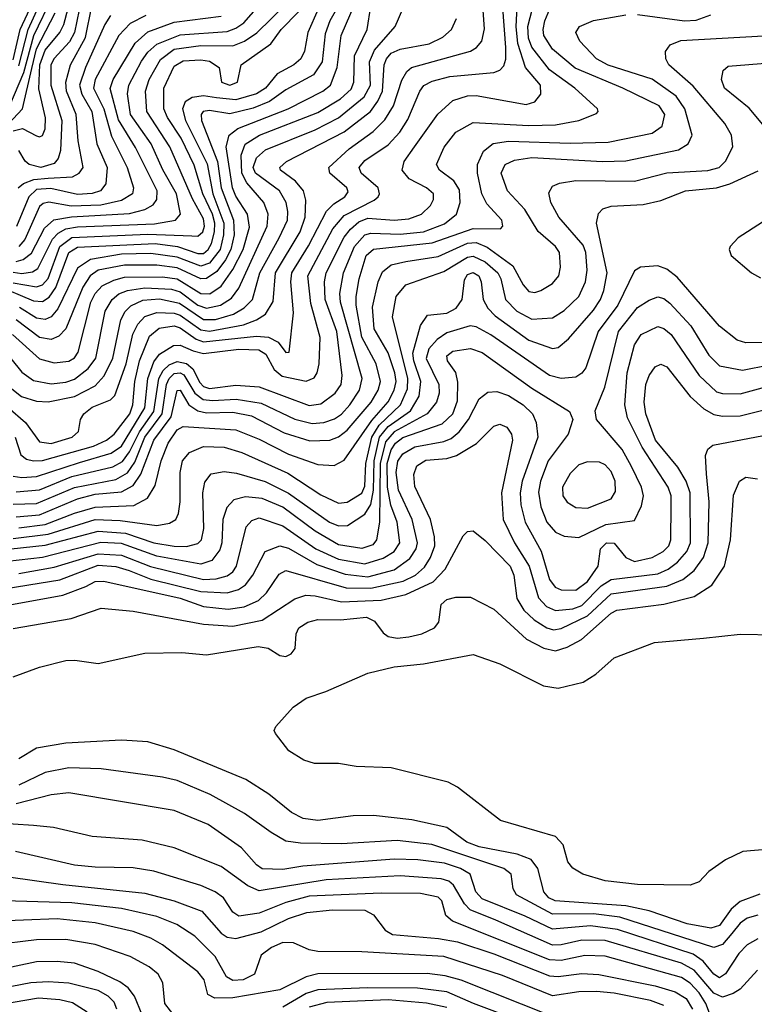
# Model space of a CAD drawing. Extents: x 997028 to 1115134, y 536408 to 618974.
# Tile 51 of 256: x 1022938 to 1025444, y 551512 to 554868. Entities that reach past the tile are written whole.
import ezdxf

# ---------------------------------------------------------------- set-up
doc = ezdxf.new("R2010")
doc.units = 0

msp = doc.modelspace()

# ---------------------------------------------------------------- linework, layer by layer
at = {"layer": '0CON10XD'}
for points in [[(1022915, 554007.2), (1022945, 554003.4), (1022981.3, 554008.7), (1022999.8, 554020.2), (1023049.5, 554120.5), (1023069, 554141), (1023095, 554154.9), (1023135, 554162.4), (1023397.2, 554172.8), (1023469.5, 554185), (1023486.1, 554205), (1023472.6, 554275), (1023426.1, 554356.1), (1023386.1, 554445), (1023315.7, 554545), (1023305.2, 554615.2), (1023309.7, 554645), (1023353.5, 554726.5), (1023375, 554757.5), (1023405.7, 554785), (1023485, 554817.2), (1023645, 554827.8), (1023675, 554839.2), (1023701.8, 554858.2), (1023835, 555009.8)], [(1022921.9, 553445), (1022941.3, 553385), (1022960.4, 553370.4), (1022985, 553364.2), (1023015.5, 553365.5), (1023189.6, 553415), (1023233.7, 553435), (1023259.8, 553455), (1023312.9, 553525), (1023323.6, 553555), (1023330.9, 553635), (1023346.8, 553705), (1023380.4, 553789.6), (1023413.3, 553816.7), (1023465, 553824.4), (1023485, 553818.2), (1023539.1, 553779.1), (1023565, 553770), (1023745, 553789.1), (1023786.6, 553786.6), (1023819.5, 553769.5), (1023845, 553733.3), (1023857.1, 553735), (1023871.5, 553868.5), (1023862, 553975), (1023865.7, 554005), (1023923.1, 554096.9), (1023984.4, 554215.6), (1024009.5, 554240.5), (1024047.2, 554265), (1024058, 554282), (1024053.4, 554295), (1023995.4, 554345), (1023992.3, 554365), (1024062, 554428), (1024143.1, 554486.9), (1024183.6, 554526.4), (1024213.2, 554575), (1024241.7, 554661.7), (1024257.9, 554692.1), (1024274.5, 554705.5), (1024475, 554761.1), (1024496.4, 554773.6), (1024514, 554795), (1024523.2, 554836.8), (1024511.9, 554995)], [(1022915, 553312.4), (1022945, 553307.5), (1022995, 553310.6), (1023141.5, 553358.5), (1023249.2, 553390.8), (1023285, 553414.3), (1023364.3, 553545), (1023375.1, 553645), (1023395, 553701.9), (1023415, 553728.3), (1023461.8, 553758.2), (1023485, 553758.8), (1023529, 553739), (1023565, 553730.8), (1023685, 553745.5), (1023753.3, 553743.3), (1023777.7, 553727.7), (1023806, 553676), (1023832.7, 553652.7), (1023915, 553636.3), (1023942.2, 553647.8), (1023952.9, 553665), (1023959.6, 553695), (1023962.8, 553785), (1023930.9, 553900.9), (1023920.1, 553995), (1024006.2, 554155), (1024045, 554201.2), (1024147.1, 554252.9), (1024160.5, 554265), (1024164.8, 554275), (1024160.7, 554295), (1024102.4, 554345), (1024096.2, 554365), (1024115, 554388.7), (1024195, 554441.7), (1024234.8, 554485), (1024262, 554528), (1024302.5, 554625), (1024316.3, 554643.7), (1024345, 554658.9), (1024405, 554674.5), (1024555, 554688.8), (1024575, 554696.3), (1024589.4, 554710.6), (1024596.3, 554733.7), (1024596.4, 554773.6), (1024580, 554985)], [(1024052.7, 554965), (1023995.4, 554865), (1023980, 554820), (1023969.9, 554725), (1023939.8, 554680.2), (1023845, 554629.7), (1023790.3, 554589.7), (1023733.5, 554566.5), (1023655, 554547.8), (1023585, 554558.4), (1023563.3, 554555), (1023556.4, 554545), (1023557.4, 554525), (1023612.5, 554385), (1023625.3, 554294.7), (1023667.5, 554185), (1023669.2, 554135), (1023657.5, 554085), (1023640.2, 554049.8), (1023609.7, 554010.3), (1023575, 553985.9), (1023555, 553985.1), (1023475, 554022.9), (1023405, 554031.1), (1023295, 554031.2), (1023205, 554013.9), (1023178, 553995), (1023153, 553957), (1023095, 553814), (1023071, 553789), (1023045, 553778.3), (1023005, 553784.8), (1022925, 553845.6)], [(1022903.7, 554576.3), (1022951.3, 554688.7), (1022985.7, 554814.3), (1023050.6, 554949.4)], [(1022913.4, 553795), (1023005, 553711.7), (1023055, 553698.5), (1023105, 553704.8), (1023124.1, 553715.9), (1023137.3, 553735), (1023180.5, 553905), (1023195, 553935.2), (1023219.3, 553960.7), (1023259.1, 553980.9), (1023295, 553990.3), (1023425, 553991.5), (1023475.3, 553985), (1023555, 553934.9), (1023585.9, 553934.1), (1023625, 553960), (1023665, 554017.2), (1023699.8, 554085), (1023721, 554161), (1023715.2, 554205), (1023675, 554266.7), (1023664, 554295), (1023641.9, 554435), (1023652, 554475), (1023682.1, 554497.9), (1023854, 554565), (1023971.2, 554625), (1023998, 554645), (1024020.9, 554705), (1024033.9, 554815), (1024082.2, 554925)], [(1022915, 553216.2), (1022995, 553219.4), (1023125, 553274.1), (1023265, 553301.2), (1023305, 553323.7), (1023330, 553360), (1023364.9, 553445), (1023424.1, 553525), (1023438.6, 553625), (1023447.5, 553645), (1023465, 553661.9), (1023485, 553664.9), (1023497.5, 553657.5), (1023535.3, 553595.3), (1023563.6, 553573.6), (1023595, 553569.8), (1023675.6, 553574.4), (1023761.1, 553561.1), (1023876.4, 553506.4), (1023935, 553491.2), (1023975, 553495.2), (1024011.9, 553508.1), (1024035, 553523.3), (1024064.1, 553555), (1024097.2, 553605), (1024105.8, 553645), (1024031.5, 553905), (1024029.5, 553935), (1024042.3, 554005), (1024079.2, 554095), (1024115, 554135.1), (1024135, 554140.9), (1024235, 554137.3), (1024315, 554145.1), (1024387.1, 554172.9), (1024427.4, 554205), (1024440.4, 554245), (1024437.8, 554287.8), (1024418.6, 554318.6), (1024369.6, 554355), (1024359.2, 554375), (1024386, 554434), (1024425, 554484.7), (1024485, 554518.3), (1024675, 554507.7), (1024765, 554509.5), (1024845, 554524.2), (1024905, 554548), (1024910.8, 554555), (1024908.6, 554565), (1024831.1, 554635), (1024745, 554697.8), (1024685, 554774.2), (1024673.8, 554805), (1024671.3, 554845), (1024696.6, 554943.4)], [(1022915, 554731.2), (1022938.8, 554835), (1022981.6, 554925)], [(1022915, 553971.8), (1022995, 553957.4), (1023015.1, 553964.9), (1023035, 553986.4), (1023074.3, 554095.6), (1023115, 554125.4), (1023375, 554137), (1023525, 554131.3), (1023545, 554130.7), (1023562.3, 554145), (1023567.6, 554165), (1023565, 554189.2), (1023527.2, 554257.2), (1023450, 554435), (1023371.2, 554555), (1023366.7, 554625), (1023379.4, 554665), (1023417.9, 554732.1), (1023465, 554768.2), (1023555, 554780.9), (1023665, 554779.2), (1023704.9, 554795.1), (1023746.1, 554823.9), (1023845, 554920.2)], [(1022925, 553258.8), (1023005, 553265.3), (1023115, 553310.5), (1023255.6, 553344.4), (1023288.1, 553361.9), (1023312.4, 553395), (1023346.3, 553463.7), (1023395, 553532.8), (1023412, 553645), (1023427.1, 553672.9), (1023448, 553692), (1023475, 553702.9), (1023506.5, 553696.5), (1023527.7, 553677.7), (1023551.8, 553631.8), (1023565, 553617.7), (1023585, 553611.1), (1023675, 553622.7), (1023755, 553616.8), (1023925, 553552.8), (1023965, 553558.4), (1024013.7, 553595), (1024033.9, 553625), (1024037.4, 553655), (1024019.1, 553805), (1023979.5, 553915), (1023977.5, 553975), (1023983, 554005), (1024045, 554127), (1024065.6, 554154.4), (1024095, 554179.3), (1024125, 554191.9), (1024215, 554185.2), (1024265, 554189.6), (1024308.2, 554205), (1024339.3, 554235), (1024349.6, 554255), (1024348.9, 554275), (1024325, 554294.7), (1024265.7, 554325.7), (1024242.1, 554355), (1024249, 554385), (1024284.8, 554435), (1024364.2, 554545.8), (1024415, 554592.4), (1024465, 554608.6), (1024495, 554610.2), (1024665, 554579.2), (1024695, 554588.2), (1024715.2, 554614.8), (1024714.4, 554645), (1024662.6, 554705), (1024637.1, 554787.1), (1024631.7, 554845), (1024635.6, 554935)], [(1023148.2, 554941.8), (1023125, 554824.2), (1023107.2, 554792.8), (1023055, 554736.4), (1023044.1, 554715), (1023044.2, 554645), (1023080.9, 554525), (1023077.1, 554422.9), (1023068.5, 554395), (1023055, 554378.3), (1023010, 554365), (1022969.6, 554375), (1022956.4, 554386.4), (1022935, 554422.9)], [(1022855, 553964.7), (1022985, 553909.4), (1023015, 553907.3), (1023037.7, 553922.3), (1023061.1, 553955), (1023105, 554074.8), (1023135, 554092.4), (1023400, 554105), (1023475.6, 554095.6), (1023545, 554071), (1023565, 554071.5), (1023581, 554085), (1023591.5, 554105), (1023602.1, 554145), (1023602.7, 554175), (1023595.5, 554205), (1023562.2, 554275), (1023532.2, 554372.2), (1023488.3, 554465), (1023441.5, 554535), (1023429.5, 554565), (1023429.5, 554635), (1023465, 554710), (1023495, 554728), (1023555, 554731.5), (1023585, 554726.4), (1023617.8, 554705), (1023625.7, 554655), (1023655, 554645.4), (1023680.6, 554655), (1023693.6, 554715), (1023794.1, 554785.9), (1023829.4, 554835), (1023888.7, 554895)], [(1022874.5, 553754.5), (1022945, 553666.5), (1022985, 553638), (1023045, 553626.5), (1023095, 553632.4), (1023125, 553642.9), (1023170.8, 553679.2), (1023196.8, 553715), (1023229.4, 553875), (1023252.6, 553915), (1023276.2, 553933.8), (1023305, 553945.1), (1023365, 553954.5), (1023455, 553950.1), (1023485, 553940.8), (1023545, 553895.7), (1023575, 553884.5), (1023622.8, 553895), (1023660.6, 553919.4), (1023685, 553953.4), (1023782.2, 554165), (1023785.5, 554205), (1023770.4, 554245), (1023711.9, 554311.9), (1023695.1, 554345.1), (1023693.5, 554406.5), (1023706.5, 554443.5), (1023755.1, 554474.9), (1023955, 554552.5), (1024031.4, 554598.6), (1024068.2, 554631.8), (1024077.4, 554655), (1024080, 554745), (1024123.1, 554835), (1024136, 554915)], [(1022882.3, 554495), (1022947.5, 554565), (1022978.6, 554701.4), (1022995, 554769.3), (1023058.6, 554891.4)], [(1022910.4, 553610.4), (1022943.5, 553583.5), (1022995, 553567.5), (1023035, 553565.2), (1023125, 553584.3), (1023195, 553619.8), (1023225.3, 553654.7), (1023255.4, 553715), (1023282.6, 553845), (1023297, 553873), (1023316.6, 553893.3), (1023357.9, 553912.1), (1023415, 553916.5), (1023482.2, 553902.2), (1023565, 553846.4), (1023605, 553846.3), (1023667.5, 553865), (1023703.8, 553886.2), (1023731.2, 553915), (1023756.9, 554005), (1023823.1, 554125), (1023850.9, 554185), (1023852.8, 554215), (1023846.6, 554245), (1023823.5, 554285), (1023741.5, 554345), (1023734.4, 554365), (1023745, 554397.1), (1023776.1, 554425), (1023945, 554492.6), (1024025, 554533.4), (1024112.8, 554605), (1024134.4, 554645), (1024130.5, 554725), (1024147.5, 554765), (1024218.9, 554845), (1024244.2, 554905)], [(1022915, 554489.7), (1022947.4, 554497.4), (1022995, 554472), (1023005, 554468.8), (1023015, 554473.6), (1023023.9, 554496.1), (1023025.8, 554534.2), (1023002.7, 554632.7), (1023005.7, 554715), (1023025, 554764.8), (1023074.3, 554825), (1023088.2, 554851.8), (1023102.8, 554907.2)], [(1022925, 553173.5), (1023005, 553180.3), (1023135, 553234.9), (1023195, 553250.4), (1023285, 553259.1), (1023325, 553280), (1023351.3, 553318.7), (1023394.7, 553435), (1023453.8, 553515), (1023475, 553604.5), (1023485, 553605.3), (1023514.8, 553555), (1023545, 553534.6), (1023575, 553528.5), (1023665, 553530.6), (1023727.8, 553517.8), (1023839.6, 553459.6), (1023927.9, 553432.1), (1023995.2, 553434.8), (1024025, 553446.7), (1024055, 553469), (1024136.3, 553565), (1024160.3, 553605), (1024168.8, 553635), (1024154.2, 553695), (1024105, 553786.6), (1024085.4, 553894.6), (1024084.9, 553925), (1024095.8, 553985), (1024119, 554065), (1024145, 554086.5), (1024345, 554107.4), (1024485, 554157), (1024577.5, 554155), (1024585.5, 554165), (1024582.3, 554185), (1024531.1, 554241.1), (1024514.2, 554274.2), (1024499, 554345), (1024499.5, 554375), (1024519.7, 554420.3), (1024553.3, 554446.7), (1024605, 554454.8), (1024815, 554447.4), (1024945, 554451), (1025095, 554481.4), (1025129.3, 554505), (1025138.4, 554545), (1025119.4, 554575), (1024995.4, 554635.4), (1024832.9, 554702.9), (1024755, 554767.6), (1024725.8, 554815), (1024722.9, 554835), (1024728.9, 554865), (1024746.2, 554905)], [(1022932.8, 554295), (1022950, 554310), (1022986.3, 554323.7), (1023035, 554328), (1023117.6, 554332.4), (1023140.9, 554345), (1023153.8, 554365), (1023136.7, 554455), (1023130.4, 554545), (1023097.7, 554625), (1023094.9, 554655), (1023111.3, 554715), (1023162.2, 554807.8), (1023183.9, 554915)], [(1022935, 554710.8), (1022966.7, 554835), (1023002.7, 554915)], [(1023955.7, 554904.3), (1023920.2, 554825), (1023908.6, 554761.4), (1023896.8, 554735), (1023873.2, 554715), (1023816.2, 554683.8), (1023776.3, 554635), (1023745, 554615.6), (1023675, 554594.9), (1023608.4, 554601.6), (1023565, 554608.6), (1023526.4, 554603.6), (1023501.9, 554588.1), (1023493.4, 554565), (1023503.1, 554525), (1023576.9, 554376.9), (1023596.6, 554275), (1023633.4, 554175), (1023632.8, 554135), (1023621, 554085), (1023585, 554038.4), (1023555, 554028.4), (1023475, 554059), (1023385, 554071.3), (1023285, 554068.5), (1023179, 554051), (1023135, 554021.6), (1023067.5, 553882.5), (1023045, 553855.6), (1023025, 553846.1), (1022995, 553850.3), (1022937.2, 553887.2)], [(1025045, 554885.6), (1025205, 554864), (1025245, 554866.8), (1025295.1, 554884.9)], [(1022896.9, 553546.9), (1022957.9, 553495), (1023005, 553429.6), (1023045, 553423.2), (1023117.1, 553445), (1023137.7, 553465), (1023145.4, 553505), (1023156.2, 553525), (1023185, 553547.4), (1023247.2, 553572.8), (1023262.6, 553587.4), (1023300.6, 553695), (1023323.3, 553796.7), (1023340.1, 553829.9), (1023365, 553856.2), (1023405, 553870.6), (1023465, 553868.4), (1023485, 553861.3), (1023555, 553811.6), (1023585, 553806), (1023701.4, 553828.6), (1023744.9, 553845.1), (1023775.8, 553865), (1023801.8, 553908.2), (1023810, 554005), (1023894, 554145), (1023911.9, 554195), (1023913.2, 554253.2), (1023905.2, 554285), (1023878, 554318), (1023827.5, 554355), (1023824.6, 554365), (1023848.2, 554385), (1024045, 554485.8), (1024134.2, 554555.8), (1024159.8, 554590.2), (1024175.8, 554624.2), (1024181.1, 554715), (1024188.4, 554735), (1024205, 554754.4), (1024235, 554768.3), (1024335, 554786.5), (1024380.8, 554809.2), (1024410.3, 554835), (1024427.2, 554872.8)], [(1022925, 554044.5), (1022949.2, 554050.8), (1022977.8, 554072.2), (1023022.6, 554157.4), (1023054.5, 554185.5), (1023114.2, 554195.8), (1023312.2, 554207.8), (1023365, 554220.9), (1023392.4, 554237.6), (1023405, 554255.7), (1023406.2, 554285), (1023332.4, 554432.4), (1023275, 554526.4), (1023245.9, 554634.1), (1023256.5, 554665), (1023331.4, 554788.6), (1023375, 554826.4), (1023465, 554859.6), (1023625, 554880)], [(1023247.1, 554882.9), (1023227.6, 554852.4), (1023162.2, 554705), (1023141.9, 554645), (1023149.4, 554615), (1023184.1, 554555), (1023200.3, 554445), (1023235.9, 554365), (1023231.1, 554308.9), (1023213.1, 554285), (1023185, 554276.1), (1023135, 554272.2), (1023043.4, 554293.4), (1022995, 554289.1), (1022968.6, 554265), (1022926.7, 554163.3)], [(1022935, 553136), (1023025, 553147.5), (1023125, 553186.6), (1023195, 553206.7), (1023327.4, 553212.6), (1023373.3, 553236.7), (1023399.6, 553280.4), (1023419.7, 553365), (1023443.9, 553425), (1023475, 553469.6), (1023495, 553481.2), (1023675, 553470.3), (1023755, 553437.8), (1023855, 553387.2), (1023955, 553352.5), (1024010.9, 553349.1), (1024045, 553366.5), (1024138.3, 553501.7), (1024195, 553565.6), (1024215.6, 553605), (1024221.3, 553635), (1024217.4, 553665), (1024195, 553733.2), (1024146.8, 553815), (1024141.3, 553888.7), (1024160, 553975), (1024175, 554008.6), (1024205, 554033), (1024255, 554044.5), (1024365, 554061.5), (1024465, 554106.2), (1024495, 554109.2), (1024532.6, 554092.6), (1024619.4, 554029.4), (1024655.2, 553965), (1024675, 553942.2), (1024695, 553938.2), (1024715, 553944.7), (1024755, 553968.5), (1024776.5, 553995), (1024782.8, 554025), (1024779.1, 554075), (1024765.3, 554095), (1024706.8, 554146.8), (1024661.3, 554221.3), (1024602.2, 554285), (1024580.2, 554345), (1024593.4, 554375), (1024625, 554389.8), (1024685, 554398.8), (1024925.2, 554384.8), (1025005, 554386.9), (1025184.8, 554425.2), (1025218.2, 554445), (1025231.3, 554475), (1025206.7, 554565), (1025177.3, 554607.3), (1025095.7, 554665.7), (1024945, 554713.5), (1024905, 554734.8), (1024848.2, 554795), (1024834.4, 554825), (1024847.1, 554845), (1024894.8, 554865.2), (1025005, 554884.8)], [(1023367.6, 554882.4), (1023314.3, 554855.7), (1023276.2, 554815), (1023194.9, 554665), (1023189, 554635), (1023224.3, 554565), (1023251.2, 554471.2), (1023304.5, 554365), (1023326.1, 554295), (1023322.1, 554275), (1023285, 554251.5), (1023214.4, 554235.6), (1023112.6, 554232.6), (1023036.6, 554246.6), (1023017.8, 554242.2), (1023005, 554231.4), (1022955, 554119.4), (1022935, 554094.8)], [(1022915, 553100), (1023035, 553114.2), (1023195, 553163.9), (1023280.7, 553160.7), (1023405, 553143.8), (1023448.1, 553151.9), (1023470.4, 553165), (1023479.5, 553185), (1023484.8, 553225), (1023485.2, 553325), (1023493.5, 553365), (1023517, 553393), (1023565, 553413.3), (1023635, 553410.9), (1023695, 553392.6), (1023852.4, 553322.4), (1023965, 553248.1), (1024025, 553220.4), (1024055, 553223.9), (1024105, 553254.2), (1024115, 553278.6), (1024118.4, 553355), (1024138.3, 553445), (1024163.6, 553486.4), (1024236.5, 553555), (1024260, 553610), (1024261.8, 553645), (1024209.8, 553855), (1024221.4, 553925), (1024255, 553964.7), (1024385, 554010), (1024465, 554058.3), (1024485, 554062.5), (1024525, 554043), (1024568.2, 554005), (1024578.5, 553985), (1024594.4, 553915), (1024633.8, 553875), (1024685, 553847.5), (1024755, 553851.9), (1024795, 553876.8), (1024844.7, 553925), (1024867.2, 553975), (1024873.4, 554015), (1024868.4, 554075), (1024859.6, 554099.6), (1024777.1, 554195), (1024749.7, 554245), (1024742.4, 554277.6), (1024755, 554300.9), (1024778.8, 554311.2), (1024835, 554320), (1025035, 554317.4), (1025145, 554346), (1025285, 554354.5), (1025323.5, 554365), (1025345, 554385.5), (1025370, 554435), (1025366.3, 554475), (1025342.9, 554515), (1025235, 554642.3), (1025152.3, 554715), (1025141.3, 554735), (1025140.3, 554759.7), (1025157, 554783), (1025192.8, 554797.2), (1025475, 554813.1)], [(1025495, 554483.3), (1025426.6, 554566.6), (1025342.3, 554635), (1025331.5, 554665), (1025337.5, 554695), (1025355, 554709.4), (1025495, 554721)], [(1022865, 553060.3), (1023025, 553076.4), (1023205.3, 553124.7), (1023298.3, 553118.3), (1023395, 553085.4), (1023465, 553073.1), (1023507.1, 553072.9), (1023545, 553082.1), (1023557.4, 553095), (1023565.8, 553134.2), (1023562.6, 553255), (1023568.7, 553291.3), (1023590.3, 553319.7), (1023635, 553328.6), (1023677.4, 553322.6), (1023775, 553294.5), (1023855, 553254.8), (1023995, 553155.5), (1024025, 553143.2), (1024056, 553144), (1024115, 553182.4), (1024135, 553215.2), (1024144.4, 553265), (1024146.4, 553365), (1024165.5, 553445), (1024195, 553481.6), (1024270.7, 553535), (1024300.1, 553585), (1024306.1, 553635), (1024281.6, 553705), (1024278.3, 553731.7), (1024304.4, 553825.6), (1024329.2, 553860.8), (1024395, 553868), (1024427.1, 553885), (1024447.3, 553915), (1024455, 553982), (1024465, 553999.2), (1024485, 554006.6), (1024504.1, 553995), (1024511.7, 553975), (1024518.1, 553915), (1024534.4, 553885), (1024559.3, 553859.3), (1024675, 553775.6), (1024755, 553747.6), (1024775, 553750.4), (1024810.1, 553779.9), (1024895, 553878.1), (1024919.3, 553915), (1024930.5, 553945), (1024942.2, 554005), (1024905.3, 554174.7), (1024911.9, 554208.1), (1024926.9, 554223.1), (1024955, 554232.4), (1025065, 554238.6), (1025125, 554251.9), (1025209.2, 554285), (1025315, 554295.2), (1025360.7, 554309.3), (1025457.2, 554352.8)], [(1025539.1, 554220.9), (1025388.5, 554125), (1025361.8, 554095), (1025358.2, 554085), (1025364.5, 554065), (1025434.5, 554005), (1025465, 553988.4)], [(1025515, 553768), (1025415, 553766.4), (1025385, 553775.9), (1025325, 553823.1), (1025180.6, 553990.6), (1025145, 554017.7), (1025115, 554029.2), (1025055, 554024.6), (1025035, 554011.8), (1024978.5, 553895), (1024911, 553805), (1024868.4, 553681.6), (1024855, 553663.1), (1024835, 553649.7), (1024785, 553644.8), (1024745.1, 553655.1), (1024545, 553793.6), (1024495, 553821), (1024474.2, 553824.2), (1024395, 553801.2), (1024362.1, 553777.9), (1024333.2, 553746.8), (1024323.7, 553713.7), (1024367.6, 553625), (1024368.1, 553595), (1024360, 553565), (1024327.8, 553525), (1024215, 553463.7), (1024185, 553428.7), (1024167.4, 553355), (1024165.1, 553154.9), (1024155.2, 553095), (1024142.1, 553077.9), (1024105, 553066.1), (1024025, 553078.6), (1023945, 553124.5), (1023835, 553206.3), (1023765, 553236.4), (1023708.3, 553241.7), (1023668.1, 553231.9), (1023644.5, 553205.5), (1023631, 553165), (1023627.6, 553085), (1023620.5, 553060.5), (1023593.5, 553025), (1023555, 553011.8), (1023405, 553039.4), (1023285, 553082.7), (1023214.2, 553085.8), (1023015, 553035.3), (1022855, 553017.1)], [(1022935, 552980.2), (1023055, 553002.3), (1023205, 553047.5), (1023285, 553043.1), (1023384, 553004), (1023565, 552960.4), (1023607.4, 552962.6), (1023645, 552972.4), (1023664.4, 552985.6), (1023677.4, 553005), (1023710.1, 553139.9), (1023729.3, 553160.7), (1023755, 553169.8), (1023835, 553143.4), (1023947.5, 553065), (1024025, 553029.5), (1024115, 553013), (1024177.7, 553032.3), (1024214.5, 553055.5), (1024234.1, 553085), (1024224.9, 553155), (1024203.7, 553213.7), (1024192.8, 553275), (1024190.8, 553355), (1024205, 553402.1), (1024219.1, 553425), (1024245, 553444.2), (1024379, 553491), (1024415.3, 553524.7), (1024430.7, 553569.3), (1024432.8, 553632.8), (1024425.2, 553665.2), (1024396.8, 553705), (1024395, 553722), (1024415, 553737.9), (1024475, 553747.6), (1024515, 553733.5), (1024685, 553612.5), (1024813, 553533), (1024824.5, 553505), (1024808.9, 553455), (1024740.5, 553365), (1024713.9, 553295), (1024707.6, 553257.6), (1024715, 553208.1), (1024735.6, 553155), (1024765, 553121.1), (1024795, 553107.3), (1024845, 553103), (1024937.1, 553147.1), (1025035, 553160.8), (1025058.5, 553211.5), (1025065.3, 553245), (1025059.3, 553275), (1025024.7, 553345.3), (1024992.7, 553402.7), (1024905.6, 553505), (1024900.6, 553535), (1024934.1, 553615.9), (1024979.8, 553805), (1025045, 553886.8), (1025085, 553912.7), (1025115, 553923.3), (1025135, 553917.6), (1025155, 553902.3), (1025226.6, 553825), (1025288.4, 553725), (1025325, 553688.4), (1025403.5, 553673.5), (1025495, 553691.2)], [(1022855, 552923.3), (1023075, 552959.2), (1023205, 553008.6), (1023265, 553004.6), (1023310.6, 552990.6), (1023385, 552960.5), (1023555, 552919.2), (1023645.8, 552914.2), (1023684, 552926), (1023707.8, 552942.2), (1023733.3, 552975), (1023774.8, 553055.2), (1023825, 553074.8), (1023855, 553066.6), (1023951.1, 553011.1), (1024047.6, 552977.6), (1024125, 552968.9), (1024215, 552992.5), (1024268.4, 553031.6), (1024290, 553065), (1024294.5, 553085), (1024276.8, 553165), (1024229.9, 553265), (1024222, 553325), (1024227.1, 553362.9), (1024245, 553388.1), (1024285, 553412.6), (1024385, 553430.6), (1024409.8, 553440.2), (1024436.7, 553463.3), (1024468.4, 553505), (1024505, 553575.6), (1024535, 553598), (1024565, 553600.7), (1024605, 553587.2), (1024655.4, 553555.4), (1024687.4, 553525), (1024699.8, 553495), (1024705.2, 553445), (1024651.2, 553295), (1024644.8, 553255), (1024647.7, 553215), (1024662, 553155), (1024716.1, 553056.1), (1024745, 552960.3), (1024764.1, 552934.1), (1024784.5, 552924.5), (1024835, 552924.1), (1024875, 552952.9), (1024910.8, 553005), (1024918.8, 553065), (1024939.4, 553085), (1024965, 553083.8), (1025005.4, 553035.4), (1025035, 553021.4), (1025094.7, 553034.7), (1025133.2, 553055), (1025151.6, 553075), (1025158.7, 553095), (1025160.3, 553209.7), (1025159.5, 553245), (1025149.6, 553275), (1025061.2, 553411.2), (1025011.2, 553511.2), (1025001.5, 553555), (1025010, 553665), (1025035, 553759.5), (1025057.3, 553795), (1025115, 553821.9), (1025135, 553815.8), (1025160.3, 553795), (1025255, 553655.3), (1025315, 553599.6), (1025335, 553593.7), (1025395, 553593.3), (1025495, 553620.7)], [(1022865, 552867.2), (1023085, 552906.1), (1023163.5, 552936.5), (1023195, 552952.7), (1023225, 552954.5), (1023485, 552896.1), (1023565, 552868.4), (1023648.3, 552858.3), (1023703.4, 552866.6), (1023752.2, 552887.8), (1023779.8, 552915), (1023822.3, 552977.7), (1023845, 552990.5), (1024051.4, 552931.4), (1024135, 552930.1), (1024245.4, 552954.6), (1024287.6, 552975), (1024318.5, 553001.5), (1024339, 553035), (1024353.4, 553075), (1024352.7, 553105), (1024338.8, 553165), (1024285, 553277.5), (1024282.6, 553317.4), (1024292.1, 553347.9), (1024322.8, 553367.2), (1024395, 553372.8), (1024427.8, 553382.2), (1024495.9, 553424.1), (1024555, 553482.3), (1024575, 553490), (1024599.4, 553479.4), (1024615, 553455.6), (1024618.9, 553435), (1024581.2, 553255), (1024587.3, 553165), (1024625.5, 553085), (1024675.7, 553005.7), (1024707.7, 552897.7), (1024735, 552868), (1024765, 552853.9), (1024825, 552860), (1024855, 552871.8), (1024921.6, 552938.4), (1024955, 552960.3), (1025115, 552979.2), (1025150, 552995), (1025181.3, 553018.7), (1025213.1, 553055), (1025225.8, 553085), (1025224.8, 553255), (1025211.6, 553295), (1025182.4, 553342.4), (1025106.1, 553435), (1025073.2, 553525), (1025067.6, 553565), (1025073.6, 553625), (1025084.5, 553655.5), (1025105, 553685.3), (1025125, 553693.5), (1025145, 553684.7), (1025224.3, 553584.3), (1025271.7, 553541.7), (1025305, 553522.6), (1025335, 553516.4), (1025395, 553517.4), (1025505, 553545.6)], [(1022915, 552792.5), (1023113, 552827), (1023215, 552861.8), (1023325, 552852), (1023565, 552808.2), (1023665, 552801.2), (1023765, 552821.5), (1023876.5, 552893.5), (1023913.9, 552906.1), (1023945, 552904.8), (1024035, 552883.5), (1024170.9, 552889.1), (1024255, 552908.5), (1024348.2, 552951.8), (1024389, 552995), (1024450.7, 553109.3), (1024465, 553123.3), (1024484.5, 553125.5), (1024525, 553093.2), (1024610.7, 553005), (1024622.8, 552975), (1024633.1, 552895), (1024656.9, 552855), (1024692.7, 552822.7), (1024735.6, 552795.6), (1024758.4, 552788.4), (1024785, 552793.4), (1024875, 552835.6), (1024955, 552911.2), (1025145, 552937.1), (1025199.6, 552960.4), (1025238.9, 552991.1), (1025270, 553035), (1025285.8, 553085), (1025289.2, 553225), (1025280.5, 553320.5), (1025276.8, 553383.2), (1025285.4, 553404.6), (1025301.8, 553418.2), (1025475, 553450.5)], [(1024875, 553202.7), (1024955, 553234.7), (1024970.6, 553259.4), (1024969.3, 553295), (1024955, 553327.8), (1024935, 553350.8), (1024915, 553359.7), (1024875, 553360.9), (1024845, 553350.4), (1024815, 553320.9), (1024789.3, 553275), (1024790.4, 553245), (1024805, 553223.9), (1024835.2, 553205.2), (1024875, 553202.7)], [(1022915, 552628.1), (1023005, 552661.1), (1023095, 552683.5), (1023125.4, 552685.4), (1023205, 552673.5), (1023365, 552709.1), (1023490.9, 552710.9), (1023575, 552702.9), (1023751.5, 552731.5), (1023785.3, 552725.3), (1023825, 552700.9), (1023845, 552697.1), (1023863.4, 552706.6), (1023877.8, 552725), (1023881.1, 552775), (1023889.4, 552795), (1023920, 552815), (1023955, 552823.2), (1024031.9, 552821.9), (1024121, 552831), (1024147.4, 552817.4), (1024177.9, 552777.9), (1024195, 552765.2), (1024225, 552760), (1024265, 552764.1), (1024309.4, 552775), (1024352.2, 552795), (1024367.5, 552815), (1024375.6, 552875), (1024395, 552892.1), (1024425, 552900), (1024475, 552899.2), (1024555, 552858.9), (1024666, 552756), (1024725.7, 552725.7), (1024765, 552717.3), (1024805, 552729), (1024854.3, 552755.7), (1024955, 552844.8), (1024975, 552855.7), (1025135, 552876), (1025238.2, 552901.8), (1025299, 552941), (1025341.6, 553005), (1025362.4, 553095), (1025372.7, 553247.3), (1025392.9, 553295), (1025415, 553309.1), (1025455, 553303.1)], [(1025605, 552049.4), (1025405, 552032.7), (1025345.4, 552004.6), (1025288.8, 551965), (1025255, 551928.8), (1025225, 551918), (1025045, 551920.6), (1024935, 551933.1), (1024858.8, 551955), (1024825, 551975.8), (1024807, 551997), (1024792, 552055), (1024765, 552084.3), (1024577.8, 552137.8), (1024431.4, 552251.4), (1024399.4, 552269.4), (1024205, 552318.1), (1024085, 552322.2), (1024025, 552333.1), (1023943.2, 552333.2), (1023906.4, 552343.6), (1023855.7, 552375.7), (1023810, 552435), (1023806.2, 552445), (1023811.2, 552458.8), (1023870, 552525), (1023914.6, 552555.4), (1023982, 552578), (1024125, 552640.5), (1024215, 552661.8), (1024315, 552672.9), (1024485, 552704.4), (1024575, 552672.5), (1024725, 552597.8), (1024775, 552589.4), (1024860.2, 552609.8), (1024902.6, 552637.4), (1024965, 552693.1), (1025103.3, 552745), (1025270.3, 552759.7), (1025395, 552773.1), (1025515, 552771.4)], [(1025462.8, 551887.2), (1025395, 551862.6), (1025364.3, 551835.7), (1025325, 551780), (1025295, 551771.8), (1025215, 551786.5), (1025085, 551830.1), (1025005, 551847.2), (1024763.8, 551865), (1024743, 551875), (1024726, 551895), (1024704.6, 551974.6), (1024682.4, 552005), (1024635, 552023.7), (1024505, 552048.8), (1024462.6, 552065), (1024394.8, 552114.8), (1024275, 552140.6), (1024144.1, 552155.9), (1024075, 552154.7), (1023955, 552138.4), (1023905, 552145.2), (1023865, 552165.4), (1023787.9, 552227.9), (1023708.6, 552278.6), (1023465, 552379.7), (1023375, 552406.1), (1023285, 552412), (1023095, 552402.4), (1022995.3, 552384.7), (1022935, 552348.8)], [(1025455.6, 551815.6), (1025419.1, 551805), (1025395, 551788.4), (1025367.3, 551752.7), (1025334.7, 551715.3), (1025305, 551705.9), (1024985, 551809.1), (1024895, 551820.1), (1024755, 551818.5), (1024632.5, 551885), (1024621.1, 551905), (1024614, 551955), (1024589.2, 551975), (1024344, 552056), (1024225, 552070), (1024035, 552058.5), (1023895, 552061.3), (1023845, 552068.4), (1023795, 552097.3), (1023705, 552162.4), (1023587.1, 552227.1), (1023475.2, 552275.2), (1023425, 552286.2), (1023215, 552313.9), (1023105, 552318.4), (1023025, 552302.5), (1022935, 552259.3)], [(1025455.2, 551734.8), (1025419.6, 551715), (1025391.4, 551685), (1025345, 551615.3), (1025325, 551601.6), (1025305, 551614.3), (1025269.2, 551659.2), (1025235, 551682.9), (1024977.2, 551767.2), (1024885, 551779.3), (1024755, 551767.6), (1024662.3, 551812.3), (1024515, 551871.6), (1024494, 551895), (1024474.7, 551955), (1024441.3, 551975), (1024386.8, 551993.2), (1024295.5, 552004.5), (1024215, 552006.4), (1023903.2, 551983.2), (1023835, 551971), (1023765, 551973.6), (1023745, 551987.7), (1023694.8, 552044.8), (1023580.5, 552125), (1023465, 552172.9), (1023105, 552233.2), (1023045.3, 552225.3), (1022925, 552195.4)], [(1025455, 551628.4), (1025395, 551563.7), (1025371.5, 551548.5), (1025335, 551536.2), (1025305, 551549.3), (1025238.3, 551628.3), (1025195, 551651.5), (1024935, 551729.8), (1024855, 551730.6), (1024785, 551714.3), (1024755, 551713.5), (1024561.8, 551798.2), (1024474.2, 551834.2), (1024454.6, 551854.6), (1024418, 551918), (1024401.2, 551931.2), (1024375, 551939.9), (1024235, 551949.2), (1023983.5, 551936.5), (1023755, 551898.5), (1023715.6, 551915.6), (1023625, 551981.1), (1023464.8, 552044.8), (1023355, 552070.8), (1023185, 552084), (1023053.3, 552115), (1022985, 552121.7), (1022845, 552130.7)], [(1025304.4, 551445), (1025277.9, 551515), (1025255, 551550.5), (1025225, 551584.2), (1025195, 551603.6), (1024935, 551676.3), (1024865, 551678), (1024785, 551661.4), (1024745, 551663), (1024414.5, 551795), (1024391.1, 551815), (1024378.2, 551865), (1024365, 551876.4), (1024305, 551890), (1024170.9, 551890.9), (1023925, 551879.9), (1023845, 551858.6), (1023755, 551822.5), (1023685, 551812.5), (1023665, 551825.6), (1023632.5, 551875), (1023604.5, 551895), (1023555, 551916.5), (1023395, 551965.7), (1023325, 551977), (1023195, 551978.7), (1023125, 551986.6), (1022923.1, 552033.1)], [(1022705, 551973), (1023085, 551920), (1023365, 551891), (1023465, 551864.8), (1023559.1, 551829.1)], [(1025135, 551508), (1025089.5, 551525), (1024965, 551549.9), (1024904.9, 551555.2), (1024845, 551553.9), (1024755, 551540.8), (1024585, 551610.3), (1024385, 551674.2), (1024105, 551690.6), (1023955, 551691.6), (1023925, 551696.9), (1023871.7, 551721.7), (1023835, 551722.4), (1023796.4, 551705), (1023760.9, 551679.1), (1023738.1, 551615), (1023700, 551595), (1023665, 551592.6), (1023642.6, 551605), (1023604.5, 551674.5), (1023534.5, 551744.5), (1023473.3, 551783.3), (1023405, 551811.2), (1023285, 551838.1), (1023115, 551857.4), (1022845, 551866)], [(1023559.1, 551829.1), (1023625, 551754), (1023645, 551741), (1023675, 551735.8), (1023761.4, 551758.6), (1023855, 551804.5), (1023916.9, 551825), (1024005, 551834), (1024115, 551832.5), (1024145, 551817.2), (1024184.9, 551764.9), (1024209.5, 551749.5), (1024366.4, 551736.4), (1024431.1, 551725), (1024555, 551683.6), (1024745, 551609.3), (1024775, 551606), (1024855, 551616.7), (1024913.7, 551613.7), (1025105.5, 551574.5), (1025174.2, 551554.2), (1025211.3, 551531.3), (1025233.3, 551495)], [(1024755, 551470.5), (1024443.5, 551593.5), (1024388.9, 551608.9), (1024327.3, 551617.3), (1023954.9, 551615.2), (1023914.3, 551605.7), (1023825, 551561.2), (1023665, 551533.5), (1023602.7, 551532.7), (1023579.4, 551545), (1023567.1, 551595), (1023545, 551622.9), (1023425, 551714.8), (1023385, 551737.5), (1023325, 551760.4), (1023195, 551789.5), (1023065, 551803.3), (1022835, 551794.4)], [(1023471.8, 551465), (1023432.8, 551515), (1023426, 551585), (1023410, 551615), (1023379.5, 551639.5), (1023314.4, 551675), (1023195.5, 551715.5), (1023095, 551733), (1022995, 551731.3), (1022845, 551713.5)], [(1023168, 551485), (1023117.2, 551517.2), (1023075, 551527.2), (1023002.2, 551532.2), (1022835, 551504.4), (1022795, 551522), (1022635, 551623.9), (1022495, 551650.5), (1022412.5, 551647.5)], [(1023355.4, 551475.4), (1023329.2, 551539.2), (1023307.9, 551567.9), (1023278.8, 551588.8), (1023205, 551623.9), (1023125, 551652.1), (1023065, 551658.1), (1022995, 551656.7), (1022855, 551626.5)], [(1023269.4, 551495), (1023259.5, 551519.5), (1023239.7, 551539.7), (1023205, 551559), (1023105, 551583.9), (1023035, 551588.8), (1022975, 551585.2), (1022845, 551560.1)], [(1024755, 551413.6), (1024485.7, 551514.3), (1024395, 551554.1), (1024295, 551566.6), (1024125, 551568.2), (1023955, 551561), (1023915, 551548.8), (1023835, 551502.3)], [(1024395, 551500.5), (1024325.5, 551515.5), (1024195, 551526.4), (1023985, 551517.9), (1023925, 551501.8)]]:
    msp.add_lwpolyline(points, dxfattribs=at)

doc.saveas('drawing.dxf')
